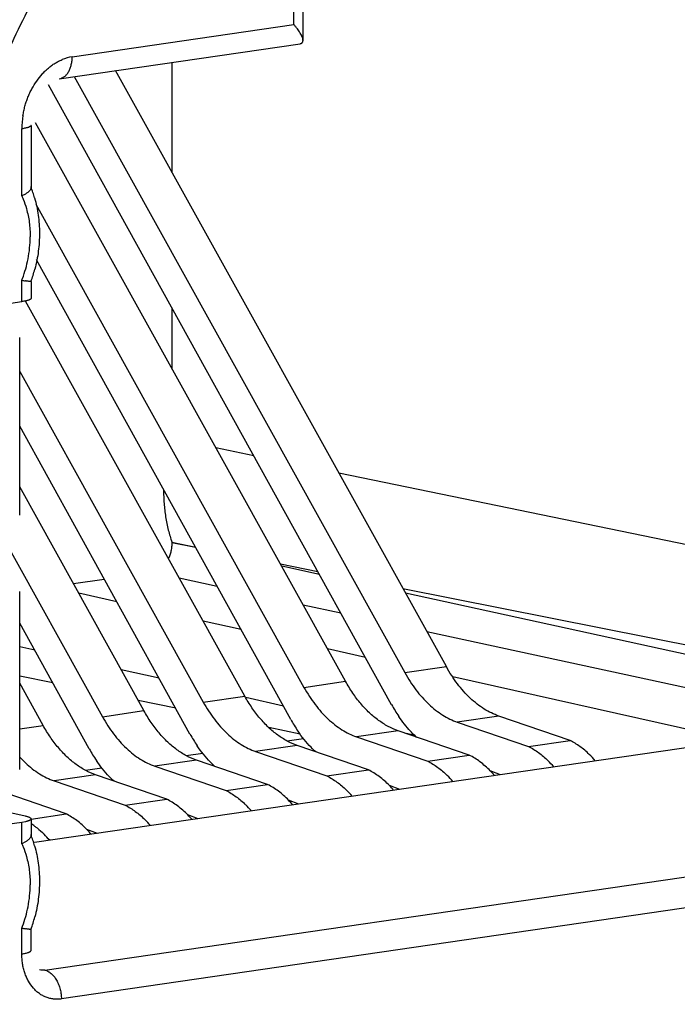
# Model space of a CAD drawing. Header units: millimetres. Extents: x 0 to 420, y -341 to 792.
# Tile 53 of 256: x 196.567 to 197.434, y 19.163 to 20.46. Entities that reach past the tile are written whole.
import ezdxf

# ---------------------------------------------------------------- set-up
doc = ezdxf.new("R2010")
doc.units = ezdxf.units.MM
doc.header["$LTSCALE"] = 23.1
doc.layers.get('0').update_dxf_attribs({"linetype": 'CONTINUOUS'})

msp = doc.modelspace()

# ---------------------------------------------------------------- linework, layer by layer
at = {"color": 7, "linetype": 'Continuous'}
for p, q in [((196.9285, 20.4541), (196.9285, 20.653)), ((196.9407, 20.433), (196.9407, 20.6575)), ((196.6366, 20.4116), (196.9285, 20.4541)), ((196.6196, 20.3824), (196.937, 20.4287)), ((196.768, 20.4041), (196.768, 20.2593)), ((197.1296, 19.6077), (196.6937, 20.3932)), ((197.0574, 19.5576), (196.6055, 20.3746)), ((196.639, 20.3853), (197.0749, 19.5998)), ((196.9967, 19.5884), (196.5884, 20.3244)), ((196.5702, 20.2281), (196.5702, 20.3165)), ((196.5823, 20.321), (196.5823, 20.2388)), ((196.5749, 20.2306), (196.5702, 20.2281)), ((196.5888, 20.2171), (196.942, 19.5804)), ((196.9246, 19.5382), (196.5897, 20.1437)), ((196.5702, 20.0888), (196.5702, 20.117)), ((196.5823, 20.1153), (196.5823, 20.0932)), ((196.5409, 20.0845), (196.5702, 20.0888)), ((196.8639, 19.569), (196.5752, 20.0893)), ((196.768, 20.0807), (196.768, 20.0005)), ((196.5674, 19.8072), (196.5674, 20.0416)), ((196.5674, 19.9969), (196.8092, 19.561)), ((196.7917, 19.5189), (196.5674, 19.9245)), ((196.8258, 19.8964), (196.8757, 19.8861)), ((196.8258, 19.8964), (196.8757, 19.8861)), ((196.9879, 19.863), (198.1594, 19.6215)), ((196.7311, 19.5497), (196.5674, 19.8447)), ((196.5354, 19.7958), (196.6764, 19.5417)), ((196.768, 19.7715), (196.799, 19.7653)), ((196.7993, 19.7646), (196.768, 19.7715)), ((196.9109, 19.743), (196.9603, 19.7332)), ((196.9625, 19.7291), (196.9126, 19.74)), ((196.7775, 19.7247), (196.8274, 19.7139)), ((196.6381, 19.7172), (196.6788, 19.7231)), ((196.5674, 19.4723), (196.5674, 19.7067)), ((196.6952, 19.6933), (196.6451, 19.7046)), ((197.0723, 19.7109), (198.1594, 19.4944)), ((198.1594, 19.4683), (197.0759, 19.7044)), ((196.9407, 19.6893), (196.9905, 19.6785)), ((196.6589, 19.4995), (196.5674, 19.665)), ((196.8591, 19.6566), (196.8091, 19.6678)), ((197.1039, 19.654), (198.1334, 19.4311)), ((196.5872, 19.6293), (196.5674, 19.6337)), ((197.0229, 19.6199), (196.973, 19.6311)), ((197.0749, 19.5998), (197.1296, 19.6077)), ((196.6109, 19.5863), (196.5674, 19.5953)), ((196.751, 19.5925), (196.7011, 19.6037)), ((196.5982, 19.5303), (196.5674, 19.5859)), ((196.942, 19.5804), (196.9967, 19.5884)), ((197.5111, 19.5105), (197.138, 19.5941)), ((196.8092, 19.561), (196.8639, 19.569)), ((196.773, 19.5528), (196.7237, 19.563)), ((196.9149, 19.5558), (196.8652, 19.5669)), ((196.6764, 19.5417), (196.7311, 19.5497)), ((197.1987, 19.5426), (197.144, 19.5347)), ((197.2926, 19.5104), (197.1987, 19.5426)), ((196.5674, 19.5258), (196.5982, 19.5303)), ((197.144, 19.5347), (197.2379, 19.5024)), ((196.9371, 19.5188), (196.8956, 19.5274)), ((197.0659, 19.5233), (197.0112, 19.5153)), ((197.1597, 19.4911), (197.0659, 19.5233)), ((197.0879, 19.517), (197.077, 19.5194)), ((197.5111, 19.5105), (196.5869, 19.3758)), ((196.933, 19.5039), (196.8783, 19.4959)), ((196.9198, 19.5098), (196.9415, 19.5129)), ((197.0269, 19.4717), (196.933, 19.5039)), ((197.0112, 19.5153), (197.105, 19.4831)), ((197.2379, 19.5024), (197.2926, 19.5104)), ((196.7869, 19.4904), (196.8086, 19.4936)), ((196.8783, 19.4959), (196.9722, 19.4637)), ((197.105, 19.4831), (197.1597, 19.4911)), ((196.8002, 19.4846), (196.7455, 19.4766)), ((196.8941, 19.4523), (196.8002, 19.4846)), ((196.6674, 19.4652), (196.6127, 19.4572)), ((196.6541, 19.4711), (196.6758, 19.4742)), ((196.7612, 19.433), (196.6674, 19.4652)), ((196.7455, 19.4766), (196.8394, 19.4444)), ((196.9722, 19.4637), (197.0269, 19.4717)), ((197.2011, 19.4653), (197.1873, 19.4703)), ((196.6127, 19.4572), (196.7065, 19.425)), ((196.8394, 19.4444), (196.8941, 19.4523)), ((196.6284, 19.4136), (196.5345, 19.4459)), ((197.0683, 19.4459), (197.0545, 19.4509)), ((196.6006, 19.2077), (198.1334, 19.4311)), ((196.7065, 19.425), (196.7612, 19.433)), ((196.9354, 19.4266), (196.9216, 19.4316)), ((196.5409, 19.4186), (196.5745, 19.411)), ((196.5823, 19.4069), (196.6284, 19.4136)), ((196.5702, 19.4024), (196.5409, 19.3982)), ((196.5749, 19.4033), (196.5702, 19.4024)), ((196.5702, 19.3742), (196.5702, 19.4024)), ((196.5823, 19.4071), (196.5823, 19.385)), ((196.8026, 19.4072), (196.7888, 19.4122)), ((198.155, 19.3931), (196.6223, 19.1698)), ((196.6698, 19.3879), (196.656, 19.3929)), ((196.5749, 19.3767), (196.5702, 19.3742)), ((196.5702, 19.2291), (196.5702, 19.2632)), ((196.5823, 19.2337), (196.5823, 19.2615))]:
    msp.add_line(p, q, dxfattribs=at)
for centre, radius, start, end in [((196.6481, 20.3469), 0.0657, 100.1247, 112.2776), ((196.7001, 20.314), 0.1299, 171.1851, 178.9059), ((196.44, 20.1838), 0.1528, 15.7811, 21.584), ((196.4285, 20.1742), 0.1527, 348.9887, 359.9678), ((196.4266, 20.1744), 0.1546, 339.1318, 349.0461), ((196.4044, 20.179), 0.1889, 340.2945, 345.4795), ((196.4308, 20.173), 0.1502, 338.1208, 339.095), ((196.6224, 20.4), 0.2878, 259.5466, 260.4981), ((197.2275, 19.6514), 0.1942, 208.8784, 214.231), ((197.0946, 19.632), 0.1942, 208.8783, 214.2309), ((196.9618, 19.6127), 0.1942, 208.8784, 214.231), ((197.1817, 19.6142), 0.1351, 226.0258, 227.3875), ((196.829, 19.5933), 0.1942, 208.8783, 214.2309), ((196.6742, 19.5858), 0.1444, 222.2368, 226.6599), ((197.1718, 19.3898), 0.1313, 40.8564, 45.6075), ((197.0904, 19.3754), 0.1357, 40.9147, 44.4059), ((197.0389, 19.3705), 0.1313, 40.8564, 45.6074), ((196.9061, 19.3511), 0.1313, 40.8564, 45.6075), ((196.9576, 19.3561), 0.1357, 40.9147, 44.4059), ((196.8247, 19.3367), 0.1357, 40.9147, 44.4059), ((196.7733, 19.3318), 0.1313, 40.8564, 45.6074), ((196.528, 19.3168), 0.1, 53.802, 57.045), ((196.6404, 19.3124), 0.1313, 40.8564, 45.6075), ((196.6919, 19.3174), 0.1357, 40.9147, 44.4059), ((196.5076, 19.293), 0.1313, 40.8564, 45.6074), ((196.5591, 19.298), 0.1357, 40.9147, 44.4059), ((196.44, 19.33), 0.1528, 15.7798, 21.584), ((196.4285, 19.3204), 0.1527, 348.9887, 359.9678), ((196.4266, 19.3206), 0.1546, 339.1318, 349.0461), ((196.4044, 19.3252), 0.1889, 340.2945, 345.4794), ((196.4308, 19.3191), 0.1502, 338.1209, 339.095), ((196.6222, 19.5453), 0.2869, 259.5471, 260.5015)]:
    msp.add_arc(centre, radius, start, end, dxfattribs=at)
for points, knots in [([(196.8117, 21.2699), (196.7917, 21.2536), (196.7522, 21.2198), (196.6951, 21.1658), (196.6397, 21.1082), (196.5864, 21.0473), (196.5352, 20.9831), (196.4863, 20.9159), (196.4399, 20.8458), (196.396, 20.773), (196.3548, 20.6978), (196.3164, 20.6203), (196.2809, 20.5407), (196.2484, 20.4592), (196.2191, 20.3762), (196.1929, 20.2918), (196.1699, 20.2061), (196.1438, 20.0908), (196.1244, 19.9741), (196.1119, 19.8568), (196.106, 19.7689), (196.1036, 19.6813), (196.1047, 19.5942), (196.1094, 19.5078), (196.1174, 19.4224), (196.1289, 19.3383), (196.1439, 19.2556), (196.1622, 19.1745), (196.1838, 19.0954), (196.2086, 19.0183), (196.2367, 18.9436), (196.2678, 18.8715), (196.2907, 18.8248), (196.3027, 18.802)], [0, 0, 0, 0, 0.028606, 0.057686, 0.087215, 0.117169, 0.147524, 0.178261, 0.209358, 0.240789, 0.272521, 0.304521, 0.336754, 0.369181, 0.401767, 0.434472, 0.467256, 0.500081, 0.565675, 0.598376, 0.630957, 0.663379, 0.695604, 0.727596, 0.759319, 0.790739, 0.821824, 0.852549, 0.882891, 0.912831, 0.942346, 0.971411, 1, 1, 1, 1]), ([(196.7582, 21.2782), (196.7382, 21.2604), (196.6987, 21.2236), (196.6418, 21.1653), (196.587, 21.1037), (196.5343, 21.039), (196.484, 20.9712), (196.436, 20.9007), (196.3906, 20.8275), (196.3479, 20.7519), (196.3079, 20.6739), (196.2708, 20.5939), (196.2367, 20.5121), (196.2056, 20.4285), (196.1776, 20.3436), (196.1446, 20.2286), (196.1248, 20.1409), (196.1138, 20.082)], [0, 0, 0, 0, 0.058103, 0.116983, 0.176605, 0.236942, 0.297966, 0.359642, 0.421925, 0.48476, 0.548092, 0.611861, 0.676004, 0.740458, 0.805156, 0.87003, 1, 1, 1, 1]), ([(196.3344, 20.0402), (196.3385, 20.0627), (196.3476, 20.1073), (196.3636, 20.1738), (196.3822, 20.2394), (196.4033, 20.3042), (196.4267, 20.3678), (196.4524, 20.4302), (196.4804, 20.4911), (196.5205, 20.57), (196.5649, 20.6458), (196.6135, 20.7179), (196.6517, 20.7696), (196.6916, 20.819), (196.7331, 20.8661), (196.7762, 20.9106), (196.8208, 20.9525), (196.8667, 20.9916), (196.9138, 21.028), (196.962, 21.0614), (197.0112, 21.0918), (197.0612, 21.1191), (197.112, 21.1433), (197.1633, 21.1642), (197.2151, 21.1819), (197.2673, 21.1962), (197.3196, 21.2072), (197.3721, 21.2148), (197.4244, 21.219), (197.4766, 21.2198), (197.5284, 21.2171), (197.5798, 21.2111), (197.6137, 21.2048), (197.6305, 21.2011)], [0, 0, 0, 0, 0.0354, 0.070794, 0.106127, 0.141359, 0.176457, 0.211387, 0.246119, 0.280617, 0.348768, 0.382374, 0.415629, 0.448509, 0.480994, 0.513069, 0.544722, 0.575942, 0.606725, 0.637071, 0.666985, 0.696474, 0.725551, 0.754236, 0.782553, 0.810527, 0.838193, 0.865586, 0.892748, 0.919722, 0.946556, 0.973299, 1, 1, 1, 1]), ([(196.4285, 20.0236), (196.4349, 20.0588), (196.4463, 20.1113), (196.4646, 20.1805), (196.48, 20.2318), (196.497, 20.2825), (196.5155, 20.3325), (196.5355, 20.3816), (196.557, 20.4299), (196.58, 20.4771), (196.6043, 20.5233), (196.6301, 20.5684), (196.6659, 20.6266), (196.7045, 20.6825), (196.7456, 20.7357), (196.7774, 20.7739), (196.8103, 20.8106), (196.8552, 20.857), (196.9022, 20.9003), (196.9512, 20.9402), (196.9885, 20.9681), (197.0264, 20.994), (197.0651, 21.018), (197.1042, 21.04), (197.1439, 21.06), (197.184, 21.0779), (197.2245, 21.0936), (197.2652, 21.1073), (197.3062, 21.1188), (197.3473, 21.1281), (197.3885, 21.1352), (197.4297, 21.1401), (197.4708, 21.1428), (197.5118, 21.1432), (197.5525, 21.1415), (197.593, 21.1375), (197.6331, 21.1313), (197.6728, 21.1229), (197.712, 21.1124), (197.7507, 21.0996), (197.7887, 21.0847), (197.826, 21.0677), (197.8625, 21.0486), (197.8983, 21.0275), (197.9449, 20.9965), (198.0009, 20.9526), (198.0528, 20.9029), (198.0919, 20.8597), (198.1299, 20.8137), (198.1651, 20.7645), (198.1974, 20.7127), (198.2203, 20.6721), (198.2418, 20.6301), (198.2618, 20.5868), (198.2804, 20.5422), (198.2973, 20.4964), (198.3127, 20.4495), (198.3312, 20.3854), (198.3424, 20.3364), (198.3488, 20.3034)], [0, 0, 0, 0, 0.036151, 0.054227, 0.072275, 0.090277, 0.108218, 0.126085, 0.143869, 0.161558, 0.179142, 0.19661, 0.213952, 0.248209, 0.265111, 0.281852, 0.298424, 0.314822, 0.347072, 0.362926, 0.378595, 0.394079, 0.409379, 0.4245, 0.439445, 0.454221, 0.468833, 0.48329, 0.497604, 0.511784, 0.525844, 0.539797, 0.553657, 0.567441, 0.581165, 0.594845, 0.6085, 0.622148, 0.635806, 0.649492, 0.663223, 0.677018, 0.690891, 0.704858, 0.718935, 0.747459, 0.776567, 0.791368, 0.806339, 0.836808, 0.852318, 0.868013, 0.883893, 0.899958, 0.916207, 0.932639, 0.949247, 0.966019, 1, 1, 1, 1]), ([(196.937, 20.4428), (196.9365, 20.4437), (196.9353, 20.4456), (196.9332, 20.4484), (196.931, 20.4512), (196.9294, 20.4531), (196.9285, 20.4541)], [0, 0, 0, 0, 0.227179, 0.470616, 0.728777, 1, 1, 1, 1]), ([(196.9407, 20.433), (196.9407, 20.4333), (196.9406, 20.434), (196.9404, 20.4351), (196.9401, 20.4363), (196.9395, 20.4379), (196.9385, 20.4401), (196.9376, 20.4419), (196.937, 20.4428)], [0, 0, 0, 0, 0.097227, 0.202297, 0.31542, 0.43673, 0.70334, 1, 1, 1, 1]), ([(196.9369, 20.4287), (196.9372, 20.4287), (196.9378, 20.4289), (196.9386, 20.4292), (196.9393, 20.4296), (196.9398, 20.4301), (196.9402, 20.4307), (196.9405, 20.4314), (196.9406, 20.4322), (196.9407, 20.4327), (196.9407, 20.433)], [0, 0, 0, 0, 0.148775, 0.282686, 0.404858, 0.519766, 0.632716, 0.748331, 0.870037, 1, 1, 1, 1]), ([(196.5717, 20.3339), (196.572, 20.336), (196.5728, 20.3401), (196.5742, 20.3463), (196.576, 20.3523), (196.5782, 20.3581), (196.5806, 20.3638), (196.5843, 20.371), (196.5896, 20.3795), (196.5957, 20.3873), (196.601, 20.3929), (196.6051, 20.3967), (196.6094, 20.4001), (196.6139, 20.403), (196.6185, 20.4056), (196.6216, 20.407), (196.6232, 20.4077)], [0, 0, 0, 0, 0.06715, 0.13421, 0.20101, 0.267439, 0.33342, 0.39886, 0.527622, 0.652785, 0.713725, 0.773429, 0.831855, 0.88902, 0.945031, 1, 1, 1, 1]), ([(196.6196, 20.3825), (196.6208, 20.3827), (196.6232, 20.3834), (196.6266, 20.3854), (196.629, 20.3877), (196.6308, 20.39), (196.632, 20.392), (196.6331, 20.3941), (196.6343, 20.3972), (196.6355, 20.4013), (196.6364, 20.4064), (196.6366, 20.4098), (196.6366, 20.4116)], [0, 0, 0, 0, 0.099099, 0.204272, 0.317346, 0.377702, 0.440854, 0.506626, 0.574664, 0.715526, 0.858997, 1, 1, 1, 1]), ([(196.5823, 20.321), (196.5823, 20.3209), (196.5823, 20.3207), (196.5821, 20.3203), (196.5818, 20.32), (196.5814, 20.3197), (196.5809, 20.3194), (196.5803, 20.3191), (196.5796, 20.3188), (196.5785, 20.3183), (196.577, 20.3179), (196.5749, 20.3174), (196.5726, 20.3169), (196.571, 20.3166), (196.5702, 20.3165)], [0, 0, 0, 0, 0.024844, 0.052119, 0.084146, 0.122052, 0.166239, 0.216734, 0.273369, 0.335865, 0.477006, 0.637053, 0.812572, 1, 1, 1, 1]), ([(196.5823, 20.2388), (196.5823, 20.2385), (196.5822, 20.2378), (196.5818, 20.2368), (196.5812, 20.2358), (196.5804, 20.2348), (196.5793, 20.2337), (196.578, 20.2327), (196.5765, 20.2316), (196.5754, 20.2309), (196.5749, 20.2306)], [0, 0, 0, 0, 0.082775, 0.173808, 0.276266, 0.392037, 0.522139, 0.667038, 0.826589, 1, 1, 1, 1]), ([(196.5702, 20.2281), (196.5708, 20.2267), (196.5731, 20.2213), (196.575, 20.2156), (196.5763, 20.2113)], [0, 0, 0, 0, 0.245889, 1, 1, 1, 1]), ([(196.587, 20.2254), (196.5891, 20.218), (196.5915, 20.2065), (196.5931, 20.1909), (196.5937, 20.1751), (196.5924, 20.1551), (196.5894, 20.1394), (196.5873, 20.1316)], [0, 0, 0, 0, 0.244783, 0.368948, 0.494024, 0.74623, 1, 1, 1, 1]), ([(196.5763, 20.2113), (196.5779, 20.2054), (196.5798, 20.1962), (196.581, 20.1837), (196.5812, 20.1773), (196.5812, 20.1741)], [0, 0, 0, 0, 0.492427, 0.744749, 1, 1, 1, 1]), ([(196.5823, 20.1153), (196.5823, 20.1153), (196.5823, 20.1152), (196.5822, 20.1152), (196.5821, 20.1152), (196.582, 20.1152), (196.5818, 20.1152), (196.5815, 20.1152), (196.5812, 20.1153), (196.5808, 20.1153), (196.5801, 20.1154), (196.5792, 20.1155), (196.5779, 20.1157), (196.5765, 20.1159), (196.5754, 20.1161), (196.5749, 20.1162)], [0, 0, 0, 0, 0.007052, 0.013061, 0.020936, 0.042463, 0.071763, 0.108805, 0.153523, 0.205834, 0.265647, 0.407401, 0.578002, 0.776176, 1, 1, 1, 1]), ([(196.5823, 20.0932), (196.5823, 20.0931), (196.5823, 20.0929), (196.5821, 20.0925), (196.5819, 20.0922), (196.5815, 20.0919), (196.581, 20.0916), (196.5805, 20.0913), (196.5798, 20.091), (196.5788, 20.0906), (196.5773, 20.0902), (196.5752, 20.0897), (196.5728, 20.0892), (196.5711, 20.0889), (196.5702, 20.0888)], [0, 0, 0, 0, 0.023444, 0.049173, 0.078921, 0.113761, 0.154309, 0.20091, 0.253752, 0.312926, 0.450304, 0.612035, 0.796027, 1, 1, 1, 1]), ([(196.757, 19.841), (196.757, 19.838), (196.7571, 19.8319), (196.7576, 19.8229), (196.7584, 19.8139), (196.7596, 19.805), (196.7611, 19.7963), (196.7637, 19.7851), (196.7662, 19.7768), (196.7681, 19.7715)], [0, 0, 0, 0, 0.128757, 0.256791, 0.384035, 0.510328, 0.63535, 0.758802, 1, 1, 1, 1]), ([(196.7635, 19.7501), (196.7643, 19.7517), (196.7653, 19.7543), (196.7665, 19.7578), (196.7674, 19.7614), (196.7681, 19.766), (196.7682, 19.7696), (196.7681, 19.7715)], [0, 0, 0, 0, 0.248232, 0.373967, 0.500275, 0.752255, 1, 1, 1, 1]), ([(197.1987, 19.5426), (197.1954, 19.5438), (197.1888, 19.5465), (197.1792, 19.5518), (197.1699, 19.5584), (197.1576, 19.569), (197.1464, 19.5817), (197.1364, 19.596), (197.1318, 19.6037), (197.1296, 19.6077)], [0, 0, 0, 0, 0.108102, 0.220702, 0.338099, 0.460503, 0.720579, 0.858159, 1, 1, 1, 1]), ([(197.0749, 19.5998), (197.0771, 19.5957), (197.0817, 19.588), (197.0917, 19.5737), (197.1029, 19.561), (197.1152, 19.5504), (197.1245, 19.5439), (197.1341, 19.5385), (197.1407, 19.5358), (197.144, 19.5347)], [0, 0, 0, 0, 0.141841, 0.279421, 0.539497, 0.661901, 0.779298, 0.891898, 1, 1, 1, 1]), ([(197.0402, 19.5369), (197.036, 19.54), (197.0277, 19.5469), (197.0164, 19.559), (197.0059, 19.5729), (196.9997, 19.5831), (196.9967, 19.5884)], [0, 0, 0, 0, 0.231009, 0.475032, 0.731887, 1, 1, 1, 1]), ([(196.9074, 19.5176), (196.9031, 19.5206), (196.8949, 19.5276), (196.8836, 19.5397), (196.8731, 19.5536), (196.8668, 19.5637), (196.8639, 19.569)], [0, 0, 0, 0, 0.231009, 0.475032, 0.731887, 1, 1, 1, 1]), ([(196.942, 19.5804), (196.9443, 19.5764), (196.9489, 19.5686), (196.9589, 19.5543), (196.9701, 19.5417), (196.9824, 19.5311), (196.9917, 19.5245), (197.0013, 19.5192), (197.0079, 19.5164), (197.0112, 19.5153)], [0, 0, 0, 0, 0.141841, 0.279421, 0.539497, 0.661901, 0.779298, 0.891898, 1, 1, 1, 1]), ([(196.8092, 19.561), (196.8114, 19.557), (196.8161, 19.5493), (196.8261, 19.535), (196.8373, 19.5223), (196.8495, 19.5117), (196.8589, 19.5052), (196.8684, 19.4998), (196.875, 19.4971), (196.8783, 19.4959)], [0, 0, 0, 0, 0.141841, 0.279421, 0.539497, 0.661901, 0.779298, 0.891898, 1, 1, 1, 1]), ([(196.7745, 19.4982), (196.7703, 19.5013), (196.7621, 19.5082), (196.7507, 19.5203), (196.7402, 19.5342), (196.734, 19.5444), (196.7311, 19.5497)], [0, 0, 0, 0, 0.231009, 0.475032, 0.731887, 1, 1, 1, 1]), ([(196.6417, 19.4789), (196.6375, 19.4819), (196.6292, 19.4889), (196.6179, 19.501), (196.6074, 19.5149), (196.6012, 19.525), (196.5982, 19.5303)], [0, 0, 0, 0, 0.231009, 0.475032, 0.731887, 1, 1, 1, 1]), ([(196.6764, 19.5417), (196.6786, 19.5377), (196.6832, 19.5299), (196.6933, 19.5156), (196.7044, 19.503), (196.7167, 19.4924), (196.726, 19.4858), (196.7356, 19.4805), (196.7422, 19.4777), (196.7455, 19.4766)], [0, 0, 0, 0, 0.141841, 0.279421, 0.539497, 0.661901, 0.779298, 0.891898, 1, 1, 1, 1]), ([(197.0659, 19.5233), (197.0614, 19.5248), (197.0525, 19.5288), (197.0442, 19.534), (197.0402, 19.5369)], [0, 0, 0, 0, 0.486163, 1, 1, 1, 1]), ([(197.0879, 19.5169), (197.086, 19.5188), (197.0784, 19.5266), (197.0716, 19.5353), (197.0669, 19.5421)], [0, 0, 0, 0, 0.240885, 1, 1, 1, 1]), ([(196.933, 19.5039), (196.9286, 19.5054), (196.9196, 19.5094), (196.9114, 19.5146), (196.9074, 19.5176)], [0, 0, 0, 0, 0.486163, 1, 1, 1, 1]), ([(196.9574, 19.4954), (196.9553, 19.4973), (196.9467, 19.5058), (196.9392, 19.5152), (196.9341, 19.5228)], [0, 0, 0, 0, 0.239881, 1, 1, 1, 1]), ([(197.3258, 19.4837), (197.3233, 19.4866), (197.3188, 19.4914), (197.312, 19.4976), (197.3037, 19.504), (197.2971, 19.5081), (197.2926, 19.5104)], [0, 0, 0, 0, 0.266139, 0.458755, 0.645295, 1, 1, 1, 1]), ([(196.8002, 19.4846), (196.7957, 19.4861), (196.7868, 19.49), (196.7786, 19.4953), (196.7745, 19.4982)], [0, 0, 0, 0, 0.486163, 1, 1, 1, 1]), ([(196.8246, 19.476), (196.8225, 19.478), (196.8139, 19.4864), (196.8064, 19.4959), (196.8012, 19.5034)], [0, 0, 0, 0, 0.239881, 1, 1, 1, 1]), ([(197.1874, 19.4704), (197.1832, 19.4747), (197.1745, 19.4824), (197.1647, 19.4886), (197.1597, 19.4911)], [0, 0, 0, 0, 0.51795, 1, 1, 1, 1]), ([(197.2379, 19.5024), (197.2425, 19.5001), (197.2492, 19.496), (197.2576, 19.4893), (197.2616, 19.4856), (197.2636, 19.4837)], [0, 0, 0, 0, 0.483092, 0.737347, 1, 1, 1, 1]), ([(196.5751, 19.4808), (196.5807, 19.4755), (196.5925, 19.4662), (196.6059, 19.4595), (196.6127, 19.4572)], [0, 0, 0, 0, 0.520849, 1, 1, 1, 1]), ([(196.6674, 19.4652), (196.6629, 19.4667), (196.654, 19.4707), (196.6457, 19.4759), (196.6417, 19.4789)], [0, 0, 0, 0, 0.486163, 1, 1, 1, 1]), ([(196.6918, 19.4567), (196.6896, 19.4586), (196.6811, 19.467), (196.6735, 19.4765), (196.6684, 19.4841)], [0, 0, 0, 0, 0.239881, 1, 1, 1, 1]), ([(197.105, 19.4831), (197.1096, 19.4808), (197.1164, 19.4766), (197.1247, 19.47), (197.1288, 19.4663), (197.1308, 19.4643)], [0, 0, 0, 0, 0.483092, 0.737347, 1, 1, 1, 1]), ([(197.0545, 19.4511), (197.0503, 19.4553), (197.0417, 19.463), (197.0319, 19.4692), (197.0269, 19.4717)], [0, 0, 0, 0, 0.51795, 1, 1, 1, 1]), ([(196.9217, 19.4317), (196.9175, 19.436), (196.9089, 19.4437), (196.899, 19.4499), (196.8941, 19.4523)], [0, 0, 0, 0, 0.51795, 1, 1, 1, 1]), ([(196.9722, 19.4637), (196.9768, 19.4614), (196.9835, 19.4572), (196.9919, 19.4506), (196.996, 19.4469), (196.998, 19.445)], [0, 0, 0, 0, 0.483092, 0.737347, 1, 1, 1, 1]), ([(196.8394, 19.4444), (196.844, 19.4421), (196.8507, 19.4379), (196.8591, 19.4313), (196.8631, 19.4276), (196.8651, 19.4256)], [0, 0, 0, 0, 0.483092, 0.737347, 1, 1, 1, 1]), ([(197.1805, 18.5931), (197.158, 18.596), (197.1132, 18.6041), (197.0583, 18.6192), (197.0153, 18.6344), (196.9727, 18.6517), (196.9208, 18.677), (196.871, 18.7071), (196.8325, 18.7339), (196.7947, 18.7628), (196.7491, 18.8024), (196.6979, 18.8549), (196.65, 18.9123), (196.6134, 18.9639), (196.586, 19.0072), (196.5596, 19.0524), (196.5292, 19.1114), (196.5026, 19.173), (196.4834, 19.2239), (196.4656, 19.2763), (196.4462, 19.3436), (196.4339, 19.3985), (196.4285, 19.4264)], [0, 0, 0, 0, 0.056792, 0.113684, 0.142224, 0.170849, 0.228433, 0.28665, 0.31606, 0.345693, 0.405687, 0.466763, 0.529015, 0.592507, 0.624735, 0.657285, 0.723346, 0.790702, 0.824865, 0.85934, 0.92915, 1, 1, 1, 1]), ([(196.7889, 19.4124), (196.7847, 19.4166), (196.776, 19.4243), (196.7662, 19.4305), (196.7612, 19.433)], [0, 0, 0, 0, 0.51795, 1, 1, 1, 1]), ([(196.656, 19.393), (196.6518, 19.3973), (196.6432, 19.405), (196.6334, 19.4111), (196.6284, 19.4136)], [0, 0, 0, 0, 0.51795, 1, 1, 1, 1]), ([(196.7065, 19.425), (196.7112, 19.4227), (196.7179, 19.4185), (196.7262, 19.4119), (196.7303, 19.4082), (196.7323, 19.4062)], [0, 0, 0, 0, 0.483092, 0.737347, 1, 1, 1, 1]), ([(196.5745, 19.411), (196.5751, 19.4109), (196.5762, 19.4106), (196.5778, 19.4102), (196.5791, 19.4097), (196.5802, 19.4092), (196.5811, 19.4087), (196.5817, 19.4083), (196.582, 19.4079), (196.5822, 19.4076), (196.5823, 19.4073), (196.5823, 19.4072), (196.5823, 19.4071)], [0, 0, 0, 0, 0.198997, 0.37727, 0.533817, 0.667863, 0.779088, 0.868562, 0.90619, 0.93992, 0.970754, 1, 1, 1, 1]), ([(196.5823, 19.4071), (196.5823, 19.407), (196.5823, 19.4068), (196.5822, 19.4066), (196.582, 19.4063), (196.5817, 19.4059), (196.5812, 19.4055), (196.5804, 19.405), (196.5793, 19.4046), (196.578, 19.4041), (196.5766, 19.4037), (196.5755, 19.4034), (196.5749, 19.4033)], [0, 0, 0, 0, 0.02983, 0.061119, 0.09519, 0.133045, 0.222558, 0.333082, 0.46599, 0.6218, 0.800215, 1, 1, 1, 1]), ([(196.587, 19.3975), (196.5881, 19.3967), (196.5924, 19.3934), (196.5965, 19.3898), (196.5995, 19.3869)], [0, 0, 0, 0, 0.244055, 1, 1, 1, 1]), ([(196.5702, 19.3742), (196.5708, 19.3729), (196.5731, 19.3675), (196.575, 19.3618), (196.5763, 19.3575)], [0, 0, 0, 0, 0.24589, 1, 1, 1, 1]), ([(196.5823, 19.385), (196.5823, 19.3847), (196.5822, 19.384), (196.5818, 19.383), (196.5812, 19.382), (196.5804, 19.381), (196.5793, 19.3799), (196.578, 19.3788), (196.5765, 19.3778), (196.5754, 19.3771), (196.5749, 19.3767)], [0, 0, 0, 0, 0.082764, 0.173791, 0.276249, 0.392024, 0.522131, 0.667035, 0.826589, 1, 1, 1, 1]), ([(196.587, 19.3716), (196.5891, 19.3641), (196.5915, 19.3527), (196.5931, 19.3371), (196.5937, 19.3213), (196.5924, 19.3013), (196.5894, 19.2855), (196.5873, 19.2778)], [0, 0, 0, 0, 0.244784, 0.368948, 0.494024, 0.746231, 1, 1, 1, 1]), ([(196.5763, 19.3575), (196.5779, 19.3516), (196.5798, 19.3424), (196.581, 19.3299), (196.5812, 19.3235), (196.5812, 19.3203)], [0, 0, 0, 0, 0.492428, 0.744749, 1, 1, 1, 1]), ([(196.5823, 19.2614), (196.5823, 19.2614), (196.5822, 19.2614), (196.5821, 19.2614), (196.582, 19.2614), (196.5818, 19.2614), (196.5815, 19.2614), (196.5812, 19.2614), (196.5808, 19.2615), (196.5801, 19.2615), (196.5792, 19.2617), (196.5779, 19.2618), (196.5765, 19.2621), (196.5754, 19.2622), (196.5749, 19.2623)], [0, 0, 0, 0, 0.007047, 0.020908, 0.042435, 0.071735, 0.108779, 0.153498, 0.20581, 0.265625, 0.407384, 0.577989, 0.776169, 1, 1, 1, 1]), ([(196.5702, 19.2291), (196.571, 19.2293), (196.5726, 19.2295), (196.5749, 19.23), (196.577, 19.2305), (196.5785, 19.231), (196.5796, 19.2314), (196.5803, 19.2317), (196.5809, 19.232), (196.5814, 19.2323), (196.5818, 19.2326), (196.5821, 19.233), (196.5823, 19.2333), (196.5823, 19.2335), (196.5823, 19.2337)], [0, 0, 0, 0, 0.18743, 0.362949, 0.522995, 0.664135, 0.72663, 0.783264, 0.833759, 0.877945, 0.915851, 0.947878, 0.975154, 1, 1, 1, 1]), ([(196.5854, 19.184), (196.583, 19.1868), (196.5797, 19.1916), (196.5762, 19.1985), (196.574, 19.2041), (196.5723, 19.21), (196.5711, 19.2162), (196.5704, 19.2226), (196.5702, 19.227), (196.5702, 19.2291)], [0, 0, 0, 0, 0.231457, 0.352263, 0.476299, 0.603437, 0.733456, 0.865883, 1, 1, 1, 1]), ([(196.6006, 19.2077), (196.5994, 19.2075), (196.597, 19.2074), (196.5946, 19.2077), (196.5934, 19.208)], [0, 0, 0, 0, 0.507935, 1, 1, 1, 1]), ([(196.6006, 19.2077), (196.6013, 19.2076), (196.6026, 19.2072), (196.6046, 19.2062), (196.6067, 19.205), (196.6087, 19.2035), (196.6107, 19.2017), (196.6133, 19.1988), (196.6155, 19.1955), (196.6174, 19.1918), (196.6187, 19.1888), (196.6198, 19.1857), (196.6207, 19.1824), (196.6214, 19.1792), (196.6219, 19.176), (196.6222, 19.1728), (196.6223, 19.1708), (196.6223, 19.1698)], [0, 0, 0, 0, 0.043946, 0.091426, 0.142405, 0.196741, 0.25424, 0.314694, 0.443609, 0.511864, 0.582047, 0.653457, 0.725312, 0.79677, 0.866958, 0.934993, 1, 1, 1, 1]), ([(196.6223, 19.1698), (196.6206, 19.1695), (196.6172, 19.1693), (196.6121, 19.1695), (196.6071, 19.1703), (196.6023, 19.1719), (196.5976, 19.174), (196.5932, 19.1768), (196.5891, 19.1801), (196.5866, 19.1827), (196.5854, 19.184)], [0, 0, 0, 0, 0.124116, 0.247019, 0.369266, 0.491692, 0.615245, 0.740808, 0.868984, 1, 1, 1, 1])]:
    msp.add_open_spline(points, degree=3, knots=knots, dxfattribs=at)

doc.saveas('drawing.dxf')
